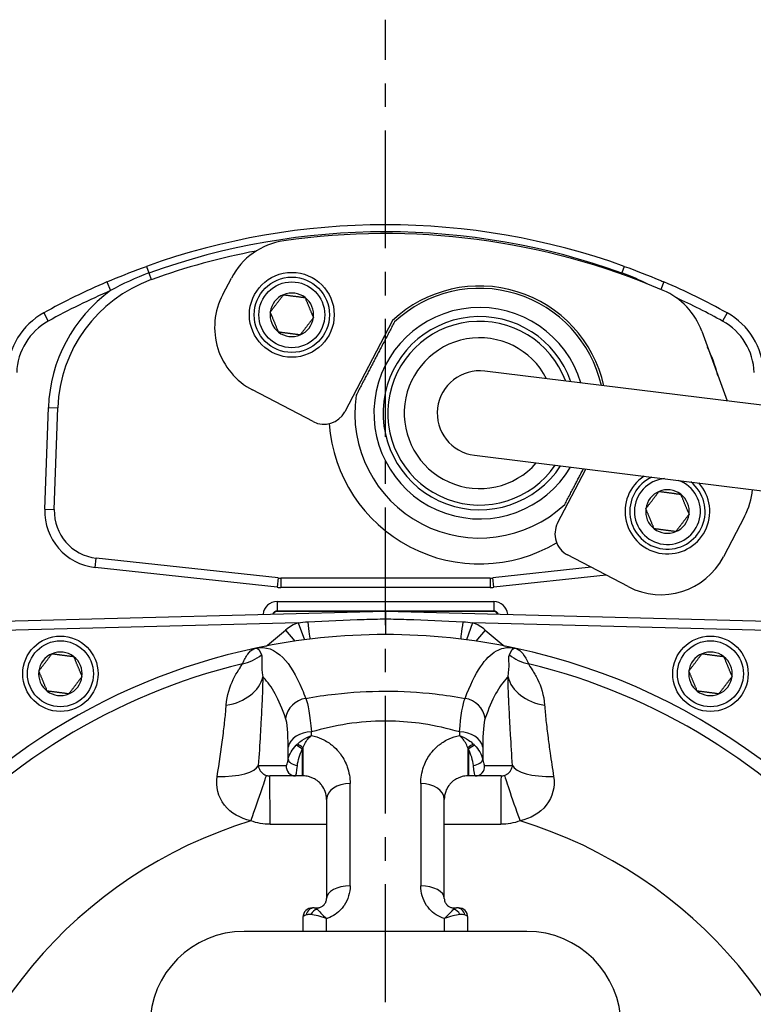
# Model space of a CAD drawing. Header units: millimetres. Extents: x 0 to 8400, y 0 to 5940.
# Tile 39 of 54: x 3151 to 3306, y 3873 to 4082. Entities that reach past the tile are written whole.
import ezdxf

# ---------------------------------------------------------------- set-up
doc = ezdxf.new("R2010")
doc.units = ezdxf.units.MM
doc.header["$LTSCALE"] = 20
doc.linetypes.add('MITTE', pattern=[2, 1.25, -0.25, 0.25, -0.25])
doc.layers.add('02-LINIE-035', color=2, linetype='CONTINUOUS')
doc.layers.add('05-ACHSE', color=1, linetype='MITTE')

msp = doc.modelspace()

# ---------------------------------------------------------------- linework, layer by layer
at = {"layer": '02-LINIE-035'}
for p, q in [((3177.52, 4029.3), (3178.03, 4027.89)), ((3178.03, 4027.89), (3178.54, 4026.48)), ((3278.45, 4027.89), (3278.36, 4027.64)), ((3278.96, 4029.3), (3278.45, 4027.89)), ((3169.1, 4025.98), (3169.89, 4024.15)), ((3193.69, 4023.31), (3195.53, 4026.81)), ((3287.38, 4025.98), (3286.7, 4024.4)), ((3155.69, 4019.42), (3156.66, 4017.67)), ((3300.79, 4019.42), (3299.82, 4017.67)), ((3229.77, 4017.82), (3219.62, 3998.44)), ((3295.4, 4015.53), (3300.78, 4000.73)), ((3302.94, 4000.47), (3249.34, 4007.07)), ((3212.87, 3996.33), (3200.03, 4003.06)), ((3356.53, 3993.87), (3302.94, 4000.47)), ((3155.94, 3977.73), (3156.7, 3999.36)), ((3156.7, 3999.36), (3158.7, 3999.29)), ((3157.94, 3977.66), (3158.7, 3999.29)), ((3247.14, 3989.2), (3300.74, 3982.6)), ((3264.8, 3974.79), (3270.82, 3986.28)), ((3300.74, 3982.6), (3354.33, 3976)), ((3155.94, 3977.73), (3157.94, 3977.66)), ((3304.5, 3976.22), (3300.01, 3967.65)), ((3166.64, 3965.38), (3166.85, 3967.37)), ((3205.47, 3963.16), (3166.85, 3967.37)), ((3279.76, 3961.31), (3266.91, 3968.04)), ((3205.25, 3961.17), (3166.64, 3965.38)), ((3271.89, 3965.44), (3251.01, 3963.16)), ((3205.47, 3963.16), (3205.25, 3961.17)), ((3250.47, 3963.13), (3206.01, 3963.13)), ((3206.01, 3963.13), (3206.01, 3961.13)), ((3250.47, 3963.13), (3250.47, 3961.13)), ((3251.23, 3961.17), (3251.01, 3963.16)), ((3275.07, 3963.77), (3251.23, 3961.17)), ((3250.47, 3961.13), (3206.01, 3961.13)), ((3205.24, 3958.13), (3251.24, 3958.13)), ((3205.24, 3958.13), (3205.24, 3956.14)), ((3251.24, 3958.13), (3251.24, 3956.14)), ((3146.97, 3954.01), (3228.24, 3956.13)), ((3251.24, 3956.14), (3205.24, 3956.14)), ((3205.24, 3956.14), (3205.32, 3956.06)), ((3225.24, 3956.06), (3205.32, 3956.06)), ((3228.24, 3956.13), (3309.51, 3954.01)), ((3228.24, 3956.13), (3228.24, 3954.47)), ((3228.24, 3954.46), (3228.24, 3951.13)), ((3251.16, 3956.06), (3231.24, 3956.06)), ((3251.16, 3956.06), (3251.24, 3956.14)), ((3209.72, 3953.65), (3147.03, 3952.01)), ((3209.72, 3953.65), (3211.06, 3950.02)), ((3246.76, 3953.65), (3245.43, 3950.02)), ((3309.46, 3952.01), (3246.76, 3953.65)), ((3203.22, 3948.89), (3207.04, 3952.1)), ((3207.04, 3952.1), (3209.02, 3949.74)), ((3228.24, 3951.16), (3228.24, 3951.16)), ((3249.44, 3952.1), (3247.46, 3949.74)), ((3249.44, 3952.1), (3253.26, 3948.89)), ((3202.84, 3948.32), (3202.84, 3948.32)), ((3203.22, 3948.89), (3203.31, 3948.78)), ((3253.26, 3948.89), (3253.17, 3948.78)), ((3253.65, 3948.32), (3253.65, 3948.32)), ((3203.96, 3948), (3203.96, 3948)), ((3252.53, 3948.01), (3252.53, 3948.01)), ((3210.59, 3926.79), (3210.59, 3921.13)), ((3210.74, 3927.1), (3210.74, 3921.13)), ((3237.98, 3926.04), (3237.98, 3926.04)), ((3245.74, 3927.1), (3245.74, 3921.13)), ((3245.89, 3926.79), (3245.89, 3921.13)), ((3219.39, 3924.71), (3219.39, 3924.71)), ((3236.49, 3923.44), (3236.49, 3923.44)), ((3237.09, 3924.71), (3237.09, 3924.71)), ((3209.17, 3921.13), (3203.68, 3921.13)), ((3210.59, 3921.13), (3209.17, 3921.13)), ((3210.74, 3921.13), (3210.59, 3921.13)), ((3245.89, 3921.13), (3245.74, 3921.13)), ((3247.32, 3921.13), (3245.89, 3921.13)), ((3252.8, 3921.13), (3247.32, 3921.13)), ((3220.74, 3897.79), (3220.74, 3919.51)), ((3235.74, 3919.51), (3235.74, 3897.79)), ((3215.74, 3916.13), (3215.74, 3895.13)), ((3240.74, 3895.13), (3240.74, 3916.13)), ((3213.13, 3893.13), (3212.74, 3893.13)), ((3213.13, 3893.13), (3213.74, 3893.13)), ((3213.74, 3892.86), (3213.74, 3893.13)), ((3242.74, 3893.13), (3243.36, 3893.13)), ((3242.74, 3892.86), (3242.74, 3893.13)), ((3243.74, 3893.13), (3243.36, 3893.13)), ((3210.74, 3891.13), (3210.74, 3888.13)), ((3215.74, 3888.13), (3215.74, 3890.85)), ((3240.74, 3890.85), (3240.74, 3888.13)), ((3245.74, 3888.13), (3245.74, 3891.13)), ((3258.24, 3888.13), (3198.24, 3888.13))]:
    msp.add_line(p, q, dxfattribs=at)
for centre, radius in [((3208.37, 4019.01), 9), ((3208.37, 4019.01), 8), ((3208.37, 4019.01), 7), ((3159.24, 3942.81), 8), ((3297.24, 3942.81), 8), ((3159.24, 3942.81), 7), ((3297.24, 3942.81), 7)]:
    msp.add_circle(centre, radius, dxfattribs=at)
for centre, radius, start, end in [((3228.24, 3888.13), 150, 70.2372, 109.7628), ((3228.24, 3888.13), 148.5, 70.2372, 109.7628), ((3228.24, 3886.26), 150, 66.8569, 98.2712), ((3208.82, 4019.86), 15, 98.2712, 152.3657), ((3228.24, 3888.13), 147, 100.7438, 109.7628), ((3228.24, 3888.13), 150, 113.2193, 118.9254), ((3188.68, 3998.24), 30, 109.7628, 178), ((3228.24, 3888.13), 150, 61.0746, 66.7807), ((3228.24, 3888.13), 148, 113.2193, 118.9254), ((3188.68, 3998.24), 32, 125.954, 178), ((3206.98, 4016.35), 15, 152.3657, 242.3657), ((3208.37, 4019.01), 4.62, 52.4483, 112.4483), ((3248.24, 3998.13), 27, 12.4504, 133.1775), ((3248.24, 3998.13), 26.5, 12.8331, 132.9956), ((3281.3, 4010.4), 15, 20, 66.8569), ((3208.37, 4019.01), 4.62, 112.4483, 172.4483), ((3208.37, 4019.01), 4.62, 352.4483, 52.4483), ((3228.24, 3888.13), 148, 61.0746, 65.3627), ((3162.95, 4006.29), 15, 118.9254, 178), ((3208.37, 4019.01), 4.62, 172.4483, 232.4483), ((3248.24, 3998.13), 22.44, 16.6194, 329.339), ((3293.54, 4006.29), 15, 2, 61.0746), ((3162.95, 4006.29), 13, 118.9254, 178), ((3208.37, 4019.01), 4.62, 292.4483, 352.4483), ((3248.24, 3998.13), 20.5, 19.0208, 326.9375), ((3248.24, 3998.13), 19.5, 20.4656, 325.4928), ((3293.54, 4006.29), 13, 2, 61.0746), ((3208.37, 4019.01), 4.62, 232.4483, 292.4483), ((3248.24, 3998.13), 16, 27.208, 318.7503), ((3267.8, 3998.24), 32, 14.2901, 25.7099), ((3248.24, 3998.13), 9, 82.9792, 262.9792), ((3248.24, 3998.13), 9, 82.9792, 262.9792), ((3248.24, 3998.13), 26.5, 171.7357, 312.9956), ((3215.19, 4000.76), 5, 242.3657, 332.3657), ((3248.24, 3998.13), 32, 184.0161, 300.7153), ((3288.11, 3977.26), 9, 123.4876, 42.4708), ((3288.11, 3977.26), 8, 114.1808, 51.7776), ((3288.11, 3977.26), 7, 95.1448, 70.8136), ((3288.11, 3977.26), 4.62, 112.4483, 172.4483), ((3288.11, 3977.26), 4.62, 52.4483, 112.4483), ((3291.21, 3983.18), 15, 332.3657, 355.2335), ((3288.11, 3977.26), 4.62, 352.4483, 52.4483), ((3167.94, 3977.31), 12, 178, 263.7858), ((3167.94, 3977.31), 10, 178, 263.7858), ((3288.11, 3977.26), 4.62, 172.4483, 232.4483), ((3288.11, 3977.26), 4.62, 292.4483, 352.4483), ((3269.23, 3972.47), 5, 152.3657, 242.3657), ((3288.11, 3977.26), 4.62, 232.4483, 292.4483), ((3286.72, 3974.6), 15, 242.3657, 332.3657), ((3206.01, 3968.13), 5, 263.7858, 270), ((3250.47, 3968.13), 5, 270, 276.2142), ((3206.01, 3968.13), 7, 263.7858, 270), ((3250.47, 3968.13), 7, 270, 276.2142), ((3212.83, 3945.2), 9, 110.2169, 130), ((3243.65, 3945.2), 9, 50, 69.7831), ((3228.24, 3818.13), 133, 78.0776, 101.9224), ((3228.24, 3818.13), 133, 101.9224, 144.7955), ((3202.58, 3949.65), 1, 281.0422, 310), ((3253.91, 3949.65), 1, 230, 258.9578), ((3228.24, 3818.13), 133, 25.2045, 78.0776), ((3159.24, 3942.81), 4.62, 112.6173, 172.6173), ((3159.24, 3942.81), 4.62, 52.6173, 112.6173), ((3159.24, 3942.81), 4.62, 352.6173, 52.6173), ((3297.24, 3942.81), 4.62, 112.6173, 172.6173), ((3297.24, 3942.81), 4.62, 52.6173, 112.6173), ((3297.24, 3942.81), 4.62, 352.6173, 52.6173), ((3228.24, 3818.13), 130.37, 103.4591, 247.448), ((3228.24, 3818.13), 130.37, 292.552, 76.5409), ((3159.24, 3942.81), 4.62, 172.6173, 232.6173), ((3159.24, 3942.81), 4.62, 292.6173, 352.6173), ((3297.24, 3942.81), 4.62, 172.6173, 232.6173), ((3297.24, 3942.81), 4.62, 292.6173, 352.6173), ((3228.24, 3818.13), 124.09, 78.7629, 78.7633), ((3159.24, 3942.81), 4.62, 232.6173, 292.6173), ((3297.24, 3942.81), 4.62, 232.6173, 292.6173), ((3228.24, 3818.15), 120.99, 102.5185939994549, 102.518628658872), ((3228.24, 3818.13), 120, 100.6703, 100.6708), ((3228.24, 3818.13), 120, 97.9969, 97.9973), ((3228.24, 3818.13), 120, 82.0027, 82.0031), ((3228.22, 3818.05), 121.09, 77.4813687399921, 77.48140508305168), ((3227.29, 3823.29), 112.75, 100.4799388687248, 100.4799462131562), ((3228.24, 3818.13), 118, 97.9174, 97.9188), ((3228.24, 3818.13), 118, 82.0812, 82.0825), ((3228.21, 3818.23), 119.9, 106.4870867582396, 106.4871416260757), ((3228.19, 3817.98), 120.17, 73.51391763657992, 73.51394776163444), ((3228.26, 3818.08), 118.06, 106.9003, 106.9004), ((3228.25, 3818.17), 117.96, 73.1017970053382, 73.10184596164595), ((3228.24, 3818.13), 97.73, 107.0054, 239.2299), ((3228.24, 3818.13), 97.73, 300.7701, 72.9946), ((3212.74, 3891.13), 2, 90, 180), ((3243.74, 3891.13), 2, 0, 90), ((3198.24, 3868.13), 20, 90, 180), ((3258.24, 3868.13), 20, 0, 90)]:
    msp.add_arc(centre, radius, start, end, dxfattribs=at)
for centre, major_axis, ratio, start_param, end_param in [((3205.24, 3955.13), (2.12, -2.12), 0.999315, 2.356537, 3.820523), ((3251.24, 3955.13), (2.12, 2.12), 0.999315, 5.604255, 7.068241), ((3205.24, 3955.13), (0.71, -0.71), 0.996585, 2.356537, 3.54639), ((3205.32, 3955.05), (0.708, -0.708), 0.999315, 2.356537, 3.454734), ((3251.16, 3955.05), (0.708, 0.708), 0.999315, 5.970044, 7.068241), ((3251.24, 3955.13), (0.71, 0.71), 0.996585, 5.878388, 7.068241), ((3211.75, 3954.14), (0.48, -3.97), 0.006873, 4.784759, 6.283185), ((3244.74, 3954.14), (-0.48, -3.97), 0.006873, 0, 1.498426), ((3195.6, 3954.51), (-9.3, 3.69), 0.979433, 2.173457, 2.62901), ((3260.88, 3954.51), (9.3, 3.69), 0.979433, 3.654175, 4.109728), ((3192.35, 3943.48), (10, -0.12), 0.748421, 4.933077, 6.124919), ((3264.13, 3943.48), (-10, -0.12), 0.748421, 0.158266, 1.350108), ((3211.99, 3932.76), (4.7, 1.69), 0.974274, 1.371163, 2.659292), ((3244.49, 3932.76), (4.7, -1.69), 0.974274, 0.4823, 1.77043), ((3212.52, 3926.72), (-5, -0.04), 0.748861, 4.706775, 6.124799), ((3210.49, 3818.15), (-1.04, -149.99), 0.012561, 2.409492, 2.417229), ((3245.99, 3818.15), (-1.04, 149.99), 0.012561, 0.724364, 0.732101), ((3243.96, 3926.72), (5, -0.04), 0.748861, 0.158387, 1.57641), ((3205.99, 3817.15), (0.77, 147.76), 0.01024, 5.52742, 5.553436), ((3212.15, 3925.43), (4.25, 3.89), 0.62067, 1.615698, 1.676513), ((3210.59, 3926.53), (-1.59, 1.21), 0.104378, 4.791572, 5.734225), ((3210.74, 3926.71), (-1.56, 1.26), 0.151736, 4.8343, 5.699416), ((3245.74, 3926.71), (1.56, 1.26), 0.151736, 0.58377, 1.448885), ((3245.89, 3926.53), (1.59, 1.21), 0.104378, 0.54896, 1.491613), ((3244.33, 3925.43), (4.25, -3.89), 0.62067, 1.465079, 1.525895), ((3250.49, 3817.15), (0.77, -147.76), 0.01024, 3.871342, 3.897358), ((3210.24, 3925.96), (0, -2), 0.004144, 4.714901, 4.714944), ((3212.3, 3925.31), (2.14, 5.36), 0.373031, 1.381084, 1.441958), ((3244.18, 3925.31), (-2.14, 5.36), 0.373031, 4.841227, 4.902101), ((3246.24, 3925.96), (0, -2), 0.004144, 1.568242, 1.568284), ((3191.37, 3924.35), (9.98, -0.65), 0.329595, 4.850715, 6.172243), ((3209.17, 3923.13), (0, -2), 0.994463, 4.609562, 6.283185), ((3209.57, 3924.46), (-1.97, 0.35), 0.552034, 0.125692, 1.659702), ((3246.91, 3924.46), (1.97, 0.35), 0.552034, 4.623483, 6.157494), ((3247.32, 3923.13), (0, -2), 0.994463, 0, 1.673623), ((3265.11, 3924.35), (-9.98, -0.65), 0.329595, 0.110942, 1.43247), ((3199.58, 3911.84), (3.37, 9.42), 0.015644, 4.691397, 6.247549), ((3203.68, 3911.13), (0, 10), 0.006687, 4.687077, 6.283185), ((3252.8, 3911.13), (0, 10), 0.006687, 0, 1.596108), ((3256.9, 3911.84), (-3.37, 9.42), 0.015644, 0.035637, 1.591788), ((3220.74, 3916.13), (-5, 0), 0.675862, 4.712389, 6.283185), ((3235.74, 3916.13), (5, 0), 0.675862, 0, 1.570796), ((3228.24, 4274.32), (-3635.31, 0), 0.099977, 1.564058, 1.567358), ((3228.24, 4274.32), (-3635.31, 0), 0.099977, 1.574235, 1.577535), ((3220.74, 3895.13), (-5, 0), 0.531034, 4.712389, 6.283185), ((3235.74, 3895.13), (5, 0), 0.531034, 0, 1.570796), ((3213.13, 3891.13), (0, 2), 0.898656, 0, 1.323775), ((3213.74, 3890.97), (-0.8, -1.83), 0.76049, 3.664735, 4.642436), ((3242.74, 3890.97), (0.8, -1.83), 0.76049, 1.64075, 2.618451), ((3243.36, 3891.13), (0, 2), 0.898656, 4.95941, 6.283185)]:
    msp.add_ellipse(centre, major_axis=major_axis, ratio=ratio, start_param=start_param, end_param=end_param, dxfattribs=at)
for points, knots in [([(3169.1, 4025.98), (3171.59, 4027.05), (3174.1, 4028.05), (3176.64, 4028.98), (3176.93, 4029.09), (3177.23, 4029.19), (3177.52, 4029.3)], [0, 0, 0, 0, 0.89649, 0.89649, 0.89649, 1, 1, 1, 1]), ([(3278.96, 4029.3), (3281.5, 4028.38), (3284.02, 4027.4), (3286.52, 4026.35), (3286.8, 4026.23), (3287.09, 4026.11), (3287.38, 4025.98)], [0, 0, 0, 0, 0.896485, 0.896485, 0.896485, 1, 1, 1, 1]), ([(3211.75, 3953.85), (3215.75, 3954.08), (3219.74, 3954.25), (3223.74, 3954.36), (3225.24, 3954.41), (3226.74, 3954.44), (3228.24, 3954.47)], [0, 0, 0, 0, 0.727137, 0.727137, 0.727137, 1, 1, 1, 1]), ([(3228.24, 3954.47), (3229.74, 3954.44), (3231.24, 3954.41), (3232.74, 3954.36), (3236.74, 3954.25), (3240.74, 3954.08), (3244.73, 3953.85)], [0, 0, 0, 0, 0.272863, 0.272863, 0.272863, 1, 1, 1, 1]), ([(3197.9, 3944.92), (3198.23, 3945.78), (3198.61, 3946.48), (3199.02, 3947.01), (3199.41, 3947.52), (3199.83, 3947.89), (3200.27, 3948.1), (3200.43, 3948.17), (3200.6, 3948.23), (3200.77, 3948.26)], [0, 0, 0, 0, 0.4321887, 0.4321887, 0.4321887, 0.8458026, 0.8458026, 0.8458026, 1, 1, 1, 1]), ([(3200.77, 3948.26), (3202.83, 3948.7), (3204.74, 3948.01), (3206.49, 3946.24), (3207.96, 3944.76), (3209.3, 3942.51), (3210.56, 3939.51), (3210.81, 3938.9), (3211.06, 3938.26), (3211.31, 3937.59)], [0, 0, 0, 0, 0.497038, 0.497038, 0.497038, 0.91486, 0.91486, 0.91486, 1, 1, 1, 1]), ([(3245.17, 3937.59), (3246.19, 3940.35), (3247.27, 3942.59), (3248.43, 3944.3), (3249.48, 3945.86), (3250.61, 3946.98), (3251.8, 3947.65), (3252.32, 3947.94), (3252.85, 3948.15), (3253.39, 3948.27), (3254.14, 3948.43), (3254.92, 3948.43), (3255.72, 3948.26)], [0, 0, 0, 0, 0.349626, 0.349626, 0.349626, 0.668314, 0.668314, 0.668314, 0.80729, 0.80729, 0.80729, 1, 1, 1, 1]), ([(3255.72, 3948.26), (3256.19, 3948.17), (3256.64, 3947.9), (3257.07, 3947.47), (3257.52, 3947.01), (3257.94, 3946.39), (3258.31, 3945.58), (3258.4, 3945.37), (3258.5, 3945.15), (3258.58, 3944.92)], [0, 0, 0, 0, 0.4330124, 0.4330124, 0.4330124, 0.8836623, 0.8836623, 0.8836623, 1, 1, 1, 1]), ([(3201.93, 3946.84), (3202.01, 3946.65), (3202.03, 3946.4), (3202.02, 3946.09), (3202.02, 3945.8), (3202.01, 3945.44), (3202, 3945.04), (3201.99, 3944.27), (3202.01, 3943.32), (3202.21, 3942.18)], [0, 0, 0, 0, 0.265918, 0.265918, 0.265918, 0.519268, 0.519268, 0.519268, 1, 1, 1, 1]), ([(3254.27, 3942.18), (3254.47, 3943.32), (3254.49, 3944.27), (3254.48, 3945.04), (3254.47, 3945.44), (3254.46, 3945.8), (3254.46, 3946.09), (3254.46, 3946.25), (3254.46, 3946.39), (3254.47, 3946.51), (3254.49, 3946.64), (3254.51, 3946.74), (3254.55, 3946.84)], [0, 0, 0, 0, 0.481674, 0.481674, 0.481674, 0.73493, 0.73493, 0.73493, 0.86684, 0.86684, 0.86684, 1, 1, 1, 1]), ([(3194.45, 3936.16), (3194.6, 3938.31), (3195.21, 3940.13), (3195.94, 3941.63), (3196.31, 3942.39), (3196.72, 3943.06), (3197.08, 3943.62), (3197.28, 3943.94), (3197.48, 3944.22), (3197.63, 3944.47), (3197.74, 3944.64), (3197.83, 3944.79), (3197.9, 3944.92)], [0, 0, 0, 0, 0.5, 0.5, 0.5, 0.751514, 0.751514, 0.751514, 0.895882, 0.895882, 0.895882, 1, 1, 1, 1]), ([(3258.58, 3944.92), (3258.74, 3944.61), (3259.05, 3944.17), (3259.41, 3943.62), (3259.58, 3943.34), (3259.76, 3943.05), (3259.95, 3942.73), (3260.15, 3942.39), (3260.35, 3942.03), (3260.54, 3941.64), (3261.27, 3940.13), (3261.88, 3938.31), (3262.03, 3936.16)], [0, 0, 0, 0, 0.248443, 0.248443, 0.248443, 0.371015, 0.371015, 0.371015, 0.499544, 0.499544, 0.499544, 1, 1, 1, 1]), ([(3202.21, 3942.18), (3202.19, 3940.9), (3202.15, 3939.52), (3202.1, 3938.05), (3202.08, 3937.57), (3202.05, 3937.08), (3202.03, 3936.58), (3202.02, 3936.36), (3202.01, 3936.14), (3202, 3935.91)], [0, 0, 0, 0, 0.677989, 0.677989, 0.677989, 0.90028, 0.90028, 0.90028, 1, 1, 1, 1]), ([(3207.06, 3933.39), (3205.65, 3937.38), (3204.11, 3940.22), (3202.39, 3941.99), (3202.33, 3942.06), (3202.27, 3942.12), (3202.21, 3942.18)], [0, 0, 0, 0, 0.965203, 0.965203, 0.965203, 1, 1, 1, 1]), ([(3254.27, 3942.18), (3254.21, 3942.12), (3254.15, 3942.06), (3254.09, 3941.99), (3252.38, 3940.22), (3250.83, 3937.38), (3249.42, 3933.39)], [0, 0, 0, 0, 0.034797, 0.034797, 0.034797, 1, 1, 1, 1]), ([(3254.49, 3935.91), (3254.47, 3936.3), (3254.45, 3936.7), (3254.43, 3937.08), (3254.41, 3937.41), (3254.4, 3937.73), (3254.39, 3938.05), (3254.33, 3939.51), (3254.29, 3940.9), (3254.27, 3942.18)], [0, 0, 0, 0, 0.174828, 0.174828, 0.174828, 0.322261, 0.322261, 0.322261, 1, 1, 1, 1]), ([(3211.31, 3937.59), (3213.37, 3937.96), (3215.45, 3938.27), (3217.56, 3938.52), (3221.09, 3938.92), (3224.62, 3939.12), (3228.18, 3939.13), (3228.2, 3939.13), (3228.22, 3939.13), (3228.23, 3939.13), (3231.79, 3939.13), (3235.31, 3938.93), (3238.83, 3938.53), (3240.96, 3938.28), (3243.08, 3937.97), (3245.17, 3937.59)], [0.0000004, 0.0000004, 0.0000004, 0.0000004, 0.1862605, 0.1862605, 0.1862605, 0.4985428, 0.4985428, 0.4985428, 0.5, 0.5, 0.5, 0.8111526, 0.8111526, 0.8111526, 0.9999997, 0.9999997, 0.9999997, 0.9999997]), ([(3192.53, 3921), (3192.98, 3923.91), (3193.37, 3926.66), (3193.71, 3929.25), (3193.79, 3929.89), (3193.87, 3930.52), (3193.95, 3931.13), (3194.02, 3931.73), (3194.09, 3932.33), (3194.15, 3932.9), (3194.16, 3932.99), (3194.17, 3933.08), (3194.18, 3933.17), (3194.29, 3934.22), (3194.38, 3935.22), (3194.45, 3936.16)], [0, 0, 0, 0, 0.504061, 0.504061, 0.504061, 0.628889, 0.628889, 0.628889, 0.753092, 0.753092, 0.753092, 0.772384, 0.772384, 0.772384, 1, 1, 1, 1]), ([(3202, 3935.91), (3201.99, 3935.88), (3201.99, 3935.84), (3201.99, 3935.81), (3201.95, 3935.05), (3201.91, 3934.28), (3201.87, 3933.5), (3201.81, 3932.33), (3201.74, 3931.13), (3201.67, 3929.9), (3201.54, 3927.8), (3201.41, 3925.6), (3201.26, 3923.34)], [0, 0, 0, 0, 0.009223, 0.009223, 0.009223, 0.207241, 0.207241, 0.207241, 0.5, 0.5, 0.5, 1, 1, 1, 1]), ([(3255.22, 3923.34), (3255.07, 3925.6), (3254.94, 3927.79), (3254.81, 3929.89), (3254.74, 3931.11), (3254.67, 3932.32), (3254.61, 3933.49), (3254.57, 3934.28), (3254.53, 3935.05), (3254.49, 3935.8), (3254.49, 3935.84), (3254.49, 3935.87), (3254.49, 3935.91)], [0, 0, 0, 0, 0.5, 0.5, 0.5, 0.791988, 0.791988, 0.791988, 0.990248, 0.990248, 0.990248, 1, 1, 1, 1]), ([(3262.03, 3936.16), (3262.11, 3935.14), (3262.2, 3934.05), (3262.33, 3932.9), (3262.39, 3932.33), (3262.46, 3931.73), (3262.53, 3931.12), (3262.6, 3930.51), (3262.68, 3929.88), (3262.77, 3929.24), (3262.9, 3928.18), (3263.05, 3927.1), (3263.21, 3925.98), (3263.44, 3924.38), (3263.69, 3922.71), (3263.95, 3921)], [0, 0, 0, 0, 0.247747, 0.247747, 0.247747, 0.372352, 0.372352, 0.372352, 0.497319, 0.497319, 0.497319, 0.703638, 0.703638, 0.703638, 1, 1, 1, 1]), ([(3243.96, 3930.46), (3241.49, 3931.2), (3238.91, 3931.78), (3236.26, 3932.18), (3234.05, 3932.51), (3231.81, 3932.7), (3229.54, 3932.76), (3229.1, 3932.77), (3228.66, 3932.77), (3228.21, 3932.77), (3228.21, 3932.77), (3228.2, 3932.77), (3228.2, 3932.77), (3225.47, 3932.77), (3222.8, 3932.56), (3220.15, 3932.17), (3217.52, 3931.77), (3214.96, 3931.19), (3212.52, 3930.46)], [0, 0, 0, 0, 0.250151, 0.250151, 0.250151, 0.459302, 0.459302, 0.459302, 0.5, 0.5, 0.5, 0.500476, 0.500476, 0.500476, 0.751079, 0.751079, 0.751079, 1, 1, 1, 1]), ([(3209.55, 3927.89), (3209.87, 3928.2), (3210.22, 3928.49), (3210.59, 3928.74), (3211.19, 3929.15), (3211.86, 3929.48), (3212.52, 3929.69)], [0, 0, 0, 0, 0.3773337, 0.3773337, 0.3773337, 0.9999323, 0.9999323, 0.9999323, 0.9999323]), ([(3210.74, 3927.1), (3210.89, 3927.5), (3211.07, 3927.88), (3211.27, 3928.23), (3211.47, 3928.56), (3211.69, 3928.85), (3211.93, 3929.12), (3212.02, 3929.23), (3212.13, 3929.34), (3212.23, 3929.44), (3212.28, 3929.48), (3212.33, 3929.53), (3212.38, 3929.57), (3212.41, 3929.59), (3212.43, 3929.61), (3212.45, 3929.63), (3212.47, 3929.64), (3212.48, 3929.65), (3212.49, 3929.66), (3212.5, 3929.67), (3212.5, 3929.67), (3212.51, 3929.68), (3212.51, 3929.68), (3212.51, 3929.68), (3212.51, 3929.68), (3212.52, 3929.69), (3212.52, 3929.69), (3212.52, 3929.69)], [0, 0, 0, 0, 0.372379, 0.372379, 0.372379, 0.720983, 0.720983, 0.720983, 0.867591, 0.867591, 0.867591, 0.935969, 0.935969, 0.935969, 0.968822, 0.968822, 0.968822, 0.98477, 0.98477, 0.98477, 0.992543, 0.992543, 0.992543, 0.995838, 0.995838, 0.995838, 1, 1, 1, 1]), ([(3212.52, 3929.69), (3212.72, 3929.66), (3212.91, 3929.61), (3213.1, 3929.57), (3213.85, 3929.38), (3214.55, 3929.1), (3215.2, 3928.77), (3215.58, 3928.58), (3215.93, 3928.36), (3216.27, 3928.13), (3216.5, 3927.97), (3216.73, 3927.81), (3216.94, 3927.63), (3217.46, 3927.2), (3217.93, 3926.73), (3218.33, 3926.25), (3218.5, 3926.05), (3218.65, 3925.85), (3218.8, 3925.64), (3219.38, 3924.83), (3219.82, 3923.95), (3220.14, 3923.04), (3220.54, 3921.91), (3220.74, 3920.73), (3220.74, 3919.51)], [0, 0, 0, 0, 0.03379, 0.03379, 0.03379, 0.169557, 0.169557, 0.169557, 0.25, 0.25, 0.25, 0.306466, 0.306466, 0.306466, 0.444259, 0.444259, 0.444259, 0.5, 0.5, 0.5, 0.721826, 0.721826, 0.721826, 1, 1, 1, 1]), ([(3235.74, 3919.51), (3235.74, 3920.73), (3235.94, 3921.91), (3236.34, 3923.04), (3236.66, 3923.95), (3237.11, 3924.83), (3237.69, 3925.64), (3237.83, 3925.85), (3237.99, 3926.05), (3238.15, 3926.25), (3238.55, 3926.73), (3239.02, 3927.2), (3239.54, 3927.63), (3239.76, 3927.81), (3239.98, 3927.97), (3240.22, 3928.13), (3240.55, 3928.36), (3240.9, 3928.58), (3241.29, 3928.77), (3241.93, 3929.1), (3242.63, 3929.38), (3243.38, 3929.57), (3243.57, 3929.61), (3243.76, 3929.66), (3243.96, 3929.69)], [0, 0, 0, 0, 0.278174, 0.278174, 0.278174, 0.5, 0.5, 0.5, 0.555741, 0.555741, 0.555741, 0.693534, 0.693534, 0.693534, 0.75, 0.75, 0.75, 0.830443, 0.830443, 0.830443, 0.96621, 0.96621, 0.96621, 1, 1, 1, 1]), ([(3243.96, 3929.69), (3244.63, 3929.48), (3245.29, 3929.15), (3245.9, 3928.74), (3246.26, 3928.49), (3246.61, 3928.2), (3246.93, 3927.89)], [0.0000677, 0.0000677, 0.0000677, 0.0000677, 0.6226663, 0.6226663, 0.6226663, 1, 1, 1, 1]), ([(3245.74, 3927.1), (3245.6, 3927.5), (3245.41, 3927.88), (3245.21, 3928.23), (3245.01, 3928.56), (3244.79, 3928.85), (3244.56, 3929.12), (3244.46, 3929.23), (3244.35, 3929.34), (3244.25, 3929.44), (3244.2, 3929.48), (3244.15, 3929.53), (3244.1, 3929.57), (3244.08, 3929.59), (3244.05, 3929.61), (3244.03, 3929.63), (3244.02, 3929.64), (3244, 3929.65), (3243.99, 3929.66), (3243.99, 3929.67), (3243.98, 3929.67), (3243.97, 3929.68), (3243.97, 3929.68), (3243.97, 3929.68), (3243.97, 3929.68), (3243.96, 3929.69), (3243.96, 3929.69), (3243.96, 3929.69)], [0, 0, 0, 0, 0.372379, 0.372379, 0.372379, 0.720983, 0.720983, 0.720983, 0.867591, 0.867591, 0.867591, 0.935969, 0.935969, 0.935969, 0.968822, 0.968822, 0.968822, 0.98477, 0.98477, 0.98477, 0.992543, 0.992543, 0.992543, 0.995838, 0.995838, 0.995838, 1, 1, 1, 1]), ([(3207.59, 3924.67), (3207.69, 3925.19), (3207.91, 3925.72), (3208.22, 3926.25), (3208.51, 3926.74), (3208.88, 3927.21), (3209.3, 3927.65)], [0, 0, 0, 0, 0.517979, 0.517979, 0.517979, 1, 1, 1, 1]), ([(3247.18, 3927.65), (3247.6, 3927.21), (3247.97, 3926.74), (3248.26, 3926.25), (3248.58, 3925.72), (3248.79, 3925.19), (3248.89, 3924.67)], [0, 0, 0, 0, 0.482021, 0.482021, 0.482021, 1, 1, 1, 1]), ([(3209.55, 3923.35), (3209.61, 3923.89), (3209.74, 3924.49), (3209.93, 3925.1), (3210.11, 3925.67), (3210.34, 3926.24), (3210.59, 3926.79)], [0, 0, 0, 0, 0.517352, 0.517352, 0.517352, 1, 1, 1, 1]), ([(3246.93, 3923.35), (3246.87, 3923.89), (3246.74, 3924.49), (3246.55, 3925.1), (3246.37, 3925.67), (3246.14, 3926.24), (3245.89, 3926.79)], [0, 0, 0, 0, 0.517352, 0.517352, 0.517352, 1, 1, 1, 1]), ([(3201.26, 3923.34), (3201.88, 3923.34), (3202.51, 3923.34), (3204.48, 3923.34), (3205.83, 3923.34), (3207.19, 3923.34)], [0, 0, 0, 0, 0.315066, 0.315066, 1, 1, 1, 1]), ([(3201.26, 3923.34), (3201.29, 3923.12), (3201.34, 3922.91), (3201.44, 3922.68), (3201.52, 3922.49), (3201.63, 3922.29), (3201.79, 3922.08), (3201.8, 3922.08), (3201.8, 3922.08), (3201.8, 3922.07), (3201.93, 3921.91), (3202.1, 3921.74), (3202.31, 3921.58), (3202.32, 3921.58), (3202.32, 3921.58), (3202.32, 3921.57), (3202.5, 3921.45), (3202.72, 3921.33), (3202.95, 3921.25)], [0, 0, 0, 0, 0.315553, 0.315553, 0.315553, 0.583864, 0.583864, 0.583864, 0.589444, 0.589444, 0.589444, 0.809999, 0.809999, 0.809999, 0.814148, 0.814148, 0.814148, 1, 1, 1, 1]), ([(3207.19, 3923.34), (3207.22, 3923.34), (3207.27, 3923.4), (3207.31, 3923.51), (3207.36, 3923.62), (3207.41, 3923.79), (3207.46, 3924.01), (3207.5, 3924.2), (3207.55, 3924.42), (3207.59, 3924.67)], [0, 0, 0, 0, 0.346227, 0.346227, 0.346227, 0.692595, 0.692595, 0.692595, 1, 1, 1, 1]), ([(3248.89, 3924.67), (3248.93, 3924.42), (3248.98, 3924.2), (3249.03, 3924.01), (3249.08, 3923.79), (3249.13, 3923.62), (3249.17, 3923.51), (3249.22, 3923.4), (3249.26, 3923.34), (3249.29, 3923.34)], [0, 0, 0, 0, 0.307405, 0.307405, 0.307405, 0.653773, 0.653773, 0.653773, 1, 1, 1, 1]), ([(3249.29, 3923.34), (3250.65, 3923.34), (3252, 3923.34), (3253.98, 3923.34), (3254.6, 3923.34), (3255.22, 3923.34)], [0, 0, 0, 0, 0.684934, 0.684934, 1, 1, 1, 1]), ([(3253.53, 3921.25), (3253.72, 3921.32), (3253.9, 3921.41), (3254.06, 3921.51), (3254.1, 3921.53), (3254.13, 3921.56), (3254.17, 3921.58), (3254.35, 3921.71), (3254.5, 3921.86), (3254.62, 3922), (3254.64, 3922.03), (3254.67, 3922.06), (3254.69, 3922.09), (3254.84, 3922.28), (3254.95, 3922.46), (3255.03, 3922.64), (3255.13, 3922.88), (3255.2, 3923.11), (3255.22, 3923.34)], [0, 0, 0, 0, 0.151994, 0.151994, 0.151994, 0.190307, 0.190307, 0.190307, 0.378776, 0.378776, 0.378776, 0.416394, 0.416394, 0.416394, 0.66801, 0.66801, 0.66801, 1, 1, 1, 1]), ([(3199.66, 3911.59), (3197.48, 3912.1), (3195.45, 3913.2), (3194.08, 3914.94), (3192.72, 3916.68), (3192.21, 3918.9), (3192.53, 3921)], [0, 0, 0, 0, 0.5, 0.5, 0.5, 1, 1, 1, 1]), ([(3215.74, 3916.13), (3215.74, 3916.72), (3215.64, 3917.29), (3215.44, 3917.84), (3215.28, 3918.28), (3215.06, 3918.7), (3214.76, 3919.11), (3214.69, 3919.2), (3214.62, 3919.3), (3214.54, 3919.39), (3214.34, 3919.62), (3214.11, 3919.84), (3213.84, 3920.06), (3213.7, 3920.17), (3213.54, 3920.28), (3213.37, 3920.38), (3213.25, 3920.46), (3213.11, 3920.54), (3212.97, 3920.61), (3212.76, 3920.71), (3212.53, 3920.81), (3212.27, 3920.89), (3212.16, 3920.93), (3212.04, 3920.96), (3211.92, 3920.99), (3211.56, 3921.08), (3211.16, 3921.13), (3210.74, 3921.13)], [0, 0, 0, 0, 0.279238, 0.279238, 0.279238, 0.5, 0.5, 0.5, 0.552002, 0.552002, 0.552002, 0.681286, 0.681286, 0.681286, 0.75, 0.75, 0.75, 0.800923, 0.800923, 0.800923, 0.875, 0.875, 0.875, 0.906681, 0.906681, 0.906681, 1, 1, 1, 1]), ([(3245.74, 3921.13), (3245.32, 3921.13), (3244.92, 3921.08), (3244.56, 3920.99), (3244.44, 3920.96), (3244.32, 3920.93), (3244.21, 3920.89), (3243.95, 3920.81), (3243.72, 3920.71), (3243.51, 3920.61), (3243.37, 3920.54), (3243.23, 3920.46), (3243.11, 3920.38), (3242.94, 3920.28), (3242.78, 3920.17), (3242.64, 3920.06), (3242.37, 3919.84), (3242.14, 3919.62), (3241.95, 3919.39), (3241.87, 3919.3), (3241.79, 3919.2), (3241.72, 3919.11), (3241.42, 3918.7), (3241.2, 3918.28), (3241.04, 3917.84), (3240.84, 3917.29), (3240.74, 3916.72), (3240.74, 3916.13)], [0, 0, 0, 0, 0.093319, 0.093319, 0.093319, 0.125, 0.125, 0.125, 0.199077, 0.199077, 0.199077, 0.25, 0.25, 0.25, 0.318714, 0.318714, 0.318714, 0.447998, 0.447998, 0.447998, 0.5, 0.5, 0.5, 0.720762, 0.720762, 0.720762, 1, 1, 1, 1]), ([(3263.95, 3921), (3264.28, 3918.9), (3263.76, 3916.69), (3262.4, 3914.94), (3261.03, 3913.19), (3258.99, 3912.09), (3256.82, 3911.59)], [0, 0, 0, 0, 0.5, 0.5, 0.5, 1, 1, 1, 1]), ([(3220.74, 3897.79), (3220.74, 3896.35), (3220.33, 3894.92), (3219.49, 3893.66), (3219.31, 3893.39), (3219.11, 3893.13), (3218.88, 3892.88), (3218.13, 3892.03), (3217.13, 3891.34), (3215.98, 3890.94), (3215.9, 3890.91), (3215.82, 3890.88), (3215.74, 3890.85)], [0, 0, 0, 0, 0.5, 0.5, 0.5, 0.607782, 0.607782, 0.607782, 0.97431, 0.97431, 0.97431, 1, 1, 1, 1]), ([(3240.74, 3890.85), (3239.49, 3891.25), (3238.41, 3891.97), (3237.6, 3892.88), (3237.38, 3893.13), (3237.17, 3893.39), (3236.99, 3893.66), (3236.15, 3894.92), (3235.74, 3896.35), (3235.74, 3897.79)], [0, 0, 0, 0, 0.392187, 0.392187, 0.392187, 0.5, 0.5, 0.5, 1, 1, 1, 1]), ([(3213.74, 3893.13), (3213.85, 3893.13), (3213.96, 3893.14), (3214.07, 3893.16), (3214.16, 3893.18), (3214.26, 3893.2), (3214.34, 3893.23), (3214.55, 3893.3), (3214.73, 3893.39), (3214.87, 3893.49), (3215.01, 3893.58), (3215.12, 3893.68), (3215.21, 3893.78), (3215.24, 3893.81), (3215.28, 3893.85), (3215.31, 3893.89), (3215.45, 3894.07), (3215.55, 3894.25), (3215.62, 3894.44), (3215.7, 3894.67), (3215.74, 3894.91), (3215.74, 3895.13)], [0, 0, 0, 0, 0.06181, 0.06181, 0.06181, 0.118241, 0.118241, 0.118241, 0.26387, 0.26387, 0.26387, 0.40093, 0.40093, 0.40093, 0.45041, 0.45041, 0.45041, 0.692235, 0.692235, 0.692235, 1, 1, 1, 1]), ([(3240.74, 3895.13), (3240.74, 3894.91), (3240.78, 3894.67), (3240.87, 3894.44), (3240.93, 3894.25), (3241.03, 3894.07), (3241.18, 3893.89), (3241.21, 3893.85), (3241.24, 3893.81), (3241.27, 3893.78), (3241.36, 3893.68), (3241.48, 3893.58), (3241.61, 3893.49), (3241.75, 3893.39), (3241.93, 3893.3), (3242.14, 3893.23), (3242.23, 3893.2), (3242.32, 3893.18), (3242.41, 3893.16), (3242.52, 3893.14), (3242.63, 3893.13), (3242.74, 3893.13)], [0, 0, 0, 0, 0.307765, 0.307765, 0.307765, 0.54959, 0.54959, 0.54959, 0.59907, 0.59907, 0.59907, 0.73613, 0.73613, 0.73613, 0.881759, 0.881759, 0.881759, 0.93819, 0.93819, 0.93819, 1, 1, 1, 1])]:
    msp.add_open_spline(points, degree=3, knots=knots, dxfattribs=at)
for points in [[(3178.03, 4027.89), (3175.21, 4026.87), (3172.5, 4025.62), (3169.89, 4024.15)], [(3284.07, 4025.48), (3282.25, 4026.39), (3280.38, 4027.2), (3278.45, 4027.89)], [(3209.72, 3953.65), (3210.39, 3953.74), (3211.07, 3953.81), (3211.75, 3953.85)], [(3244.73, 3953.85), (3245.41, 3953.81), (3246.09, 3953.74), (3246.76, 3953.65)], [(3200.77, 3948.26), (3201.14, 3948.34), (3201.51, 3947.86), (3201.93, 3946.84)], [(3254.55, 3946.84), (3254.98, 3947.86), (3255.34, 3948.34), (3255.72, 3948.26)], [(3211.31, 3937.59), (3211.84, 3936.48), (3212.22, 3933.99), (3212.52, 3930.46)], [(3243.96, 3930.46), (3244.27, 3933.99), (3244.65, 3936.48), (3245.17, 3937.59)], [(3207.58, 3927.27), (3207.56, 3930.27), (3207.4, 3932.42), (3207.06, 3933.39)], [(3249.42, 3933.39), (3249.08, 3932.42), (3248.92, 3930.27), (3248.91, 3927.27)], [(3209.17, 3921.13), (3209.26, 3921.13), (3209.41, 3921.98), (3209.55, 3923.35)], [(3247.32, 3921.13), (3247.22, 3921.13), (3247.07, 3921.98), (3246.93, 3923.35)], [(3202.95, 3921.25), (3203.19, 3921.17), (3203.43, 3921.13), (3203.68, 3921.13)], [(3252.8, 3921.13), (3253.05, 3921.13), (3253.3, 3921.17), (3253.53, 3921.25)], [(3203.74, 3910.88), (3202.34, 3910.88), (3200.98, 3911.12), (3199.66, 3911.59)], [(3256.82, 3911.59), (3255.5, 3911.12), (3254.14, 3910.88), (3252.74, 3910.88)], [(3211.38, 3891.62), (3210.96, 3891.47), (3210.74, 3891.31), (3210.74, 3891.13)], [(3212.41, 3891.71), (3212.01, 3891.75), (3211.66, 3891.72), (3211.38, 3891.62)], [(3215.74, 3890.85), (3214.52, 3891.32), (3213.32, 3891.63), (3212.41, 3891.71)], [(3213.13, 3893.13), (3213.29, 3893.13), (3213.5, 3893.04), (3213.74, 3892.86)], [(3213.74, 3892.86), (3214.12, 3892.45), (3214.87, 3891.7), (3215.74, 3890.85)], [(3240.74, 3890.85), (3241.61, 3891.7), (3242.36, 3892.45), (3242.74, 3892.86)], [(3244.07, 3891.71), (3243.16, 3891.63), (3241.96, 3891.32), (3240.74, 3890.85)], [(3242.74, 3892.86), (3242.98, 3893.04), (3243.19, 3893.13), (3243.36, 3893.13)], [(3245.1, 3891.62), (3244.82, 3891.72), (3244.48, 3891.75), (3244.07, 3891.71)], [(3245.74, 3891.13), (3245.74, 3891.31), (3245.52, 3891.47), (3245.1, 3891.62)]]:
    msp.add_open_spline(points, degree=3, dxfattribs=at)
for points, weights in [([(3203.8, 4019.61), (3205.2, 4021.44), (3206.61, 4023.27)], [1.21650635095, 1.40470053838, 1.21650635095]), ([(3206.61, 4023.27), (3208.9, 4022.97), (3211.19, 4022.67)], [1.21650635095, 1.40470053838, 1.21650635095]), ([(3211.19, 4022.67), (3212.07, 4020.53), (3212.95, 4018.4)], [1.21650635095, 1.40470053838, 1.21650635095]), ([(3205.56, 4015.34), (3204.68, 4017.48), (3203.8, 4019.61)], [1.21650635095, 1.40470053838, 1.21650635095]), ([(3212.95, 4018.4), (3211.55, 4016.57), (3210.14, 4014.74)], [1.21650635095, 1.40470053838, 1.21650635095]), ([(3230.17, 4017.52), (3226.09, 4009.73), (3222.02, 4001.94)], [1.09087378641, 1.15632621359, 1.09087378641]), ([(3210.14, 4014.74), (3207.85, 4015.04), (3205.56, 4015.34)], [1.21650635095, 1.40470053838, 1.21650635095]), ([(3266.31, 3978.75), (3268.36, 3982.66), (3270.29, 3986.35)], [1.09087378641, 1.12278688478, 1.12357979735]), ([(3283.53, 3977.87), (3284.94, 3979.7), (3286.34, 3981.53)], [1.21650635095, 1.40470053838, 1.21650635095]), ([(3286.34, 3981.53), (3288.63, 3981.23), (3290.92, 3980.92)], [1.21650635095, 1.40470053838, 1.21650635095]), ([(3290.92, 3980.92), (3291.8, 3978.79), (3292.69, 3976.65)], [1.21650635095, 1.40470053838, 1.21650635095]), ([(3285.29, 3973.6), (3284.41, 3975.73), (3283.53, 3977.87)], [1.21650635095, 1.40470053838, 1.21650635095]), ([(3292.69, 3976.65), (3291.28, 3974.82), (3289.87, 3972.99)], [1.21650635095, 1.40470053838, 1.21650635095]), ([(3289.87, 3972.99), (3287.58, 3973.3), (3285.29, 3973.6)], [1.21650635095, 1.40470053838, 1.21650635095]), ([(3154.66, 3943.41), (3156.06, 3945.24), (3157.46, 3947.08)], [1.21650635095, 1.40470053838, 1.21650635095]), ([(3157.46, 3947.08), (3159.75, 3946.78), (3162.05, 3946.48)], [1.21650635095, 1.40470053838, 1.21650635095]), ([(3162.05, 3946.48), (3162.93, 3944.35), (3163.82, 3942.22)], [1.21650635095, 1.40470053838, 1.21650635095]), ([(3292.66, 3943.41), (3294.06, 3945.24), (3295.46, 3947.08)], [1.21650635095, 1.40470053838, 1.21650635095]), ([(3295.46, 3947.08), (3297.75, 3946.78), (3300.05, 3946.48)], [1.21650635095, 1.40470053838, 1.21650635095]), ([(3300.05, 3946.48), (3300.93, 3944.35), (3301.82, 3942.22)], [1.21650635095, 1.40470053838, 1.21650635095]), ([(3156.44, 3939.14), (3155.55, 3941.28), (3154.66, 3943.41)], [1.21650635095, 1.40470053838, 1.21650635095]), ([(3163.82, 3942.22), (3162.42, 3940.39), (3161.02, 3938.55)], [1.21650635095, 1.40470053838, 1.21650635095]), ([(3294.44, 3939.14), (3293.55, 3941.28), (3292.66, 3943.41)], [1.21650635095, 1.40470053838, 1.21650635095]), ([(3301.82, 3942.22), (3300.42, 3940.39), (3299.02, 3938.55)], [1.21650635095, 1.40470053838, 1.21650635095]), ([(3161.02, 3938.55), (3158.73, 3938.85), (3156.44, 3939.14)], [1.21650635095, 1.40470053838, 1.21650635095]), ([(3299.02, 3938.55), (3296.73, 3938.85), (3294.44, 3939.14)], [1.21650635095, 1.40470053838, 1.21650635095])]:
    msp.add_rational_spline(points, weights, degree=2, dxfattribs=at)
at = {"layer": '05-ACHSE'}
msp.add_line((3228.24, 3593.13), (3228.24, 4081.66), dxfattribs=at)

doc.saveas('drawing.dxf')
